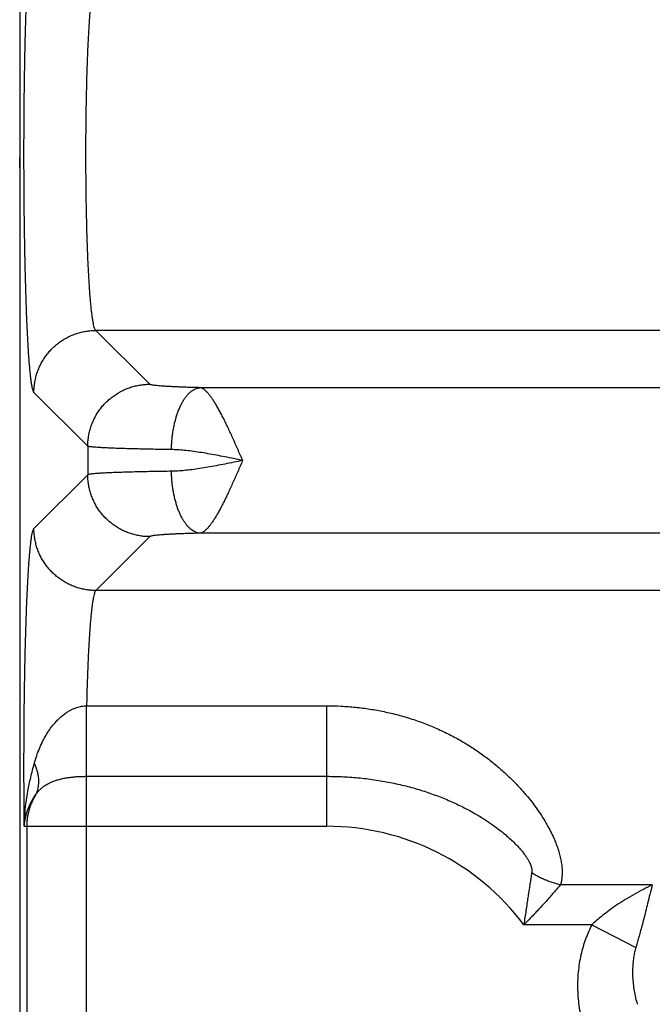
# Model space of a CAD drawing. Header units: inches. Extents: x 0 to 34, y 0 to 22.
# Tile 12 of 93: x 4.231 to 4.639, y 7.309 to 7.944. Entities that reach past the tile are written whole.
import ezdxf

# ---------------------------------------------------------------- set-up
doc = ezdxf.new("R2010")
doc.units = ezdxf.units.IN
doc.header["$LTSCALE"] = 1.87
doc.header["$MEASUREMENT"] = 0
doc.layers.get('0').update_dxf_attribs({"linetype": 'CONTINUOUS'})

msp = doc.modelspace()

# ---------------------------------------------------------------- linework, layer by layer
at = {"color": 7, "linetype": 'CONTINUOUS'}
for p, q in [((4.23098, 8.91219), (4.23098, 5.62955)), ((4.23097, 7.84862), (4.23091, 7.85513)), ((4.31479, 7.70882), (4.28005, 7.74356)), ((7.6509, 7.74356), (4.28005, 7.74356)), ((4.27483, 7.66886), (4.24009, 7.7036)), ((7.58378, 7.70661), (4.34717, 7.70661)), ((4.27483, 7.66886), (4.27483, 7.65044)), ((4.27483, 7.65044), (4.24009, 7.6157)), ((7.58378, 7.61269), (4.34718, 7.61269)), ((4.31479, 7.61047), (4.28005, 7.57574)), ((7.6509, 7.57574), (4.28005, 7.57574)), ((4.27405, 7.50134), (4.42898, 7.50134)), ((4.42898, 7.42357), (4.42898, 7.50134)), ((4.274, 7.07349), (4.274, 7.4558)), ((4.274, 7.4558), (4.42898, 7.4558)), ((4.23389, 7.42357), (4.42898, 7.42357)), ((4.23545, 7.42357), (4.23545, 7.10573)), ((4.63901, 7.38586), (4.57982, 7.38586)), ((4.60001, 7.35997), (4.55612, 7.35997)), ((4.60001, 7.35997), (4.62834, 7.34529))]:
    msp.add_line(p, q, dxfattribs=at)
msp.add_lwpolyline([(4.23098, 7.85596), (4.23093, 7.85566), (4.23091, 7.85514)], dxfattribs=at)
msp.add_arc((4.42898, 7.26465), 0.15892, 36.85891, 90, dxfattribs=at)
for points, knots in [([(4.24009, 7.7036), (4.23992, 7.70377), (4.23963, 7.70436), (4.23927, 7.70548), (4.23892, 7.70709), (4.23856, 7.70918), (4.2382, 7.71174), (4.23785, 7.71476), (4.2375, 7.71824), (4.23717, 7.72216), (4.23684, 7.72652), (4.23652, 7.73129), (4.23622, 7.73647), (4.23593, 7.74203), (4.23566, 7.74795), (4.23539, 7.75423), (4.23515, 7.76083), (4.23492, 7.76774), (4.23471, 7.77494), (4.23452, 7.78239), (4.23434, 7.79009), (4.23419, 7.798), (4.23405, 7.80609), (4.23393, 7.81435), (4.23384, 7.82274), (4.23376, 7.83125), (4.23371, 7.83983), (4.23368, 7.84847), (4.23367, 7.85714), (4.23368, 7.86581), (4.23371, 7.87445), (4.23376, 7.88304), (4.23384, 7.89154), (4.23393, 7.89993), (4.23405, 7.90819), (4.23418, 7.91629), (4.23434, 7.9242), (4.23451, 7.93189), (4.23471, 7.93935), (4.23492, 7.94654), (4.23515, 7.95345), (4.23539, 7.96006), (4.23565, 7.96633), (4.23593, 7.97226), (4.23622, 7.97782), (4.23652, 7.983), (4.23684, 7.98777), (4.23717, 7.99213), (4.2375, 7.99606), (4.23785, 7.99954), (4.2382, 8.00256), (4.23856, 8.00512), (4.23892, 8.0072), (4.23927, 8.00882), (4.23963, 8.00994), (4.23992, 8.01053), (4.24009, 8.0107)], [0, 0, 0, 0, 0.002367, 0.006185, 0.011529, 0.018408, 0.026805, 0.036699, 0.048063, 0.060868, 0.075071, 0.090625, 0.107481, 0.125585, 0.144878, 0.1653, 0.186787, 0.209267, 0.232668, 0.25692, 0.281944, 0.307657, 0.333982, 0.360835, 0.388129, 0.415777, 0.443694, 0.471789, 0.499974, 0.528159, 0.556254, 0.584171, 0.61182, 0.639115, 0.665968, 0.692294, 0.71801, 0.743036, 0.76729, 0.790694, 0.813178, 0.834667, 0.855092, 0.874388, 0.892495, 0.909353, 0.924909, 0.939115, 0.951922, 0.963289, 0.973185, 0.981584, 0.988465, 0.993811, 0.997632, 1, 1, 1, 1]), ([(4.28005, 7.74356), (4.27988, 7.74369), (4.27956, 7.74418), (4.27917, 7.74513), (4.27878, 7.7465), (4.2784, 7.74827), (4.27802, 7.75045), (4.27764, 7.75303), (4.27727, 7.75599), (4.27692, 7.75933), (4.27657, 7.76304), (4.27624, 7.76709), (4.27593, 7.77149), (4.27563, 7.7762), (4.27534, 7.78121), (4.27508, 7.7865), (4.27484, 7.79206), (4.27461, 7.79786), (4.27441, 7.80388), (4.27423, 7.8101), (4.27407, 7.81649), (4.27394, 7.82303), (4.27383, 7.8297), (4.27374, 7.83648), (4.27368, 7.84332), (4.27364, 7.85022), (4.27363, 7.85715), (4.27364, 7.86407), (4.27368, 7.87097), (4.27374, 7.87782), (4.27383, 7.88459), (4.27394, 7.89126), (4.27407, 7.89781), (4.27423, 7.9042), (4.27441, 7.91042), (4.27461, 7.91644), (4.27484, 7.92224), (4.27508, 7.92779), (4.27534, 7.93309), (4.27563, 7.9381), (4.27593, 7.94281), (4.27624, 7.94721), (4.27657, 7.95126), (4.27692, 7.95497), (4.27727, 7.95831), (4.27764, 7.96127), (4.27802, 7.96385), (4.2784, 7.96603), (4.27878, 7.9678), (4.27917, 7.96917), (4.27956, 7.97012), (4.27988, 7.97061), (4.28005, 7.97074)], [0, 0, 0, 0, 0.002884, 0.007364, 0.013567, 0.02152, 0.031217, 0.042634, 0.055734, 0.070474, 0.086801, 0.104656, 0.123975, 0.144685, 0.16671, 0.189969, 0.214376, 0.239839, 0.266265, 0.293556, 0.32161, 0.350323, 0.37959, 0.409301, 0.439347, 0.469617, 0.5, 0.530382, 0.560652, 0.590699, 0.62041, 0.649677, 0.67839, 0.706444, 0.733735, 0.760161, 0.785624, 0.810031, 0.83329, 0.855315, 0.876025, 0.895343, 0.913199, 0.929526, 0.944266, 0.957366, 0.968783, 0.97848, 0.986433, 0.992636, 0.997116, 1, 1, 1, 1]), ([(4.24009, 7.7036), (4.24009, 7.70465), (4.24018, 7.70674), (4.24055, 7.70985), (4.24117, 7.71293), (4.24203, 7.71595), (4.24312, 7.71889), (4.24443, 7.72174), (4.24597, 7.72448), (4.24772, 7.72709), (4.24966, 7.72955), (4.25179, 7.73186), (4.2541, 7.73399), (4.25656, 7.73594), (4.25917, 7.73768), (4.26191, 7.73922), (4.26476, 7.74054), (4.2677, 7.74163), (4.27072, 7.74248), (4.2738, 7.7431), (4.27692, 7.74347), (4.27901, 7.74356), (4.28005, 7.74356)], [0, 0, 0, 0, 0.049974, 0.099954, 0.149942, 0.199937, 0.249938, 0.299943, 0.349954, 0.399967, 0.449983, 0.5, 0.550017, 0.600033, 0.650047, 0.700057, 0.750063, 0.800063, 0.850058, 0.900046, 0.950027, 1, 1, 1, 1]), ([(4.27483, 7.66886), (4.27483, 7.66991), (4.27492, 7.672), (4.27529, 7.67511), (4.27591, 7.67819), (4.27676, 7.68121), (4.27785, 7.68415), (4.27917, 7.687), (4.28071, 7.68974), (4.28245, 7.69235), (4.2844, 7.69482), (4.28653, 7.69712), (4.28884, 7.69925), (4.2913, 7.7012), (4.29391, 7.70295), (4.29665, 7.70448), (4.2995, 7.7058), (4.30244, 7.70689), (4.30546, 7.70775), (4.30854, 7.70836), (4.31165, 7.70874), (4.31374, 7.70882), (4.31479, 7.70882)], [0, 0, 0, 0, 0.049974, 0.099955, 0.149943, 0.199937, 0.249938, 0.299944, 0.349954, 0.399968, 0.449984, 0.500001, 0.550018, 0.600034, 0.650048, 0.700058, 0.750064, 0.800064, 0.850059, 0.900046, 0.950027, 1, 1, 1, 1]), ([(4.34717, 7.70661), (4.34597, 7.70664), (4.3436, 7.7067), (4.34011, 7.7068), (4.33678, 7.70691), (4.33363, 7.70703), (4.33067, 7.70716), (4.32793, 7.7073), (4.32542, 7.70744), (4.32315, 7.7076), (4.32114, 7.70776), (4.3194, 7.70792), (4.31792, 7.70809), (4.31673, 7.70826), (4.31582, 7.70843), (4.3152, 7.7086), (4.31488, 7.70874), (4.31479, 7.70882)], [0, 0, 0, 0, 0.111215, 0.218613, 0.32134, 0.418657, 0.509891, 0.594413, 0.671716, 0.741535, 0.80362, 0.857677, 0.903391, 0.940513, 0.968884, 0.988558, 1, 1, 1, 1]), ([(4.32881, 7.66665), (4.32882, 7.66767), (4.3289, 7.66971), (4.32911, 7.67275), (4.32943, 7.67575), (4.32986, 7.6787), (4.33038, 7.68158), (4.331, 7.68437), (4.33172, 7.68706), (4.33253, 7.68963), (4.33342, 7.69206), (4.3344, 7.69435), (4.33544, 7.69647), (4.33656, 7.69843), (4.33774, 7.70019), (4.33897, 7.70176), (4.34026, 7.70313), (4.34158, 7.70429), (4.34294, 7.70522), (4.34433, 7.70593), (4.34574, 7.70641), (4.3467, 7.70657), (4.34718, 7.70661)], [0, 0, 0, 0, 0.065255, 0.130249, 0.194683, 0.258263, 0.320703, 0.381729, 0.441083, 0.498524, 0.553834, 0.606821, 0.657326, 0.705227, 0.750449, 0.79297, 0.832834, 0.870162, 0.905169, 0.938173, 0.969604, 1, 1, 1, 1]), ([(4.37474, 7.65966), (4.37419, 7.66086), (4.37316, 7.66329), (4.37156, 7.66688), (4.37, 7.67044), (4.36844, 7.67394), (4.3669, 7.67734), (4.36536, 7.68063), (4.36385, 7.6838), (4.36237, 7.68682), (4.36091, 7.68967), (4.35949, 7.69235), (4.35809, 7.69483), (4.35672, 7.69709), (4.3554, 7.69914), (4.35411, 7.70096), (4.35286, 7.70254), (4.35165, 7.70386), (4.35049, 7.70495), (4.34937, 7.70578), (4.34827, 7.70634), (4.34753, 7.70656), (4.34718, 7.70661)], [0, 0, 0, 0, 0.071628, 0.142819, 0.213165, 0.282318, 0.349924, 0.415628, 0.479077, 0.539936, 0.597909, 0.652728, 0.704165, 0.75203, 0.796126, 0.836352, 0.872722, 0.905153, 0.933638, 0.958589, 0.980696, 1, 1, 1, 1]), ([(4.32881, 7.66665), (4.32701, 7.66667), (4.32347, 7.66673), (4.31827, 7.66681), (4.31329, 7.66691), (4.30855, 7.66701), (4.30405, 7.66712), (4.29983, 7.66724), (4.2959, 7.66736), (4.29227, 7.66749), (4.28895, 7.66763), (4.28596, 7.66777), (4.2833, 7.66791), (4.281, 7.66806), (4.27905, 7.66821), (4.27747, 7.66836), (4.27625, 7.66851), (4.27541, 7.66867), (4.27497, 7.66878), (4.27483, 7.66886)], [0, 0, 0, 0, 0.099918, 0.196189, 0.288445, 0.376336, 0.459531, 0.537715, 0.610595, 0.677901, 0.739388, 0.794832, 0.844029, 0.886803, 0.922998, 0.952484, 0.975163, 0.990979, 1, 1, 1, 1]), ([(4.37478, 7.65964), (4.37286, 7.66004), (4.36905, 7.66081), (4.36337, 7.66196), (4.35779, 7.66304), (4.35234, 7.66403), (4.34708, 7.66489), (4.34206, 7.66561), (4.33734, 7.66616), (4.33295, 7.66652), (4.33015, 7.66663), (4.32881, 7.66665)], [0, 0, 0, 0, 0.126038, 0.25064, 0.373216, 0.492443, 0.607281, 0.716584, 0.819014, 0.91372, 1, 1, 1, 1]), ([(4.37478, 7.65964), (4.37286, 7.65925), (4.36904, 7.65849), (4.36336, 7.65734), (4.35777, 7.65626), (4.35233, 7.65527), (4.34707, 7.6544), (4.34206, 7.65368), (4.33734, 7.65314), (4.33296, 7.65278), (4.33015, 7.65267), (4.32881, 7.65265)], [0, 0, 0, 0, 0.126011, 0.250807, 0.373507, 0.492727, 0.607519, 0.716621, 0.818897, 0.913553, 1, 1, 1, 1]), ([(4.37474, 7.65966), (4.3742, 7.65845), (4.37316, 7.65602), (4.37156, 7.65242), (4.37, 7.64887), (4.36845, 7.64537), (4.3669, 7.64197), (4.36537, 7.63867), (4.36386, 7.63551), (4.36237, 7.63249), (4.36092, 7.62963), (4.35949, 7.62695), (4.35809, 7.62448), (4.35673, 7.62221), (4.3554, 7.62016), (4.35411, 7.61834), (4.35286, 7.61677), (4.35165, 7.61543), (4.35049, 7.61434), (4.34936, 7.61352), (4.34827, 7.61296), (4.34753, 7.61274), (4.34718, 7.61269)], [0, 0, 0, 0, 0.071731, 0.142836, 0.213149, 0.2823, 0.349923, 0.415644, 0.479101, 0.539958, 0.597929, 0.652749, 0.704195, 0.752058, 0.796156, 0.836399, 0.872781, 0.905146, 0.933638, 0.958699, 0.980749, 1, 1, 1, 1]), ([(4.32881, 7.65265), (4.32701, 7.65262), (4.32347, 7.65257), (4.31827, 7.65249), (4.31329, 7.65239), (4.30855, 7.65229), (4.30406, 7.65218), (4.29983, 7.65206), (4.2959, 7.65194), (4.29227, 7.65181), (4.28895, 7.65167), (4.28596, 7.65153), (4.28331, 7.65139), (4.281, 7.65124), (4.27905, 7.65109), (4.27747, 7.65094), (4.27625, 7.65079), (4.27541, 7.65063), (4.27497, 7.65052), (4.27483, 7.65044)], [0, 0, 0, 0, 0.09992, 0.196185, 0.288435, 0.376322, 0.459512, 0.537687, 0.610554, 0.677846, 0.739324, 0.794768, 0.843977, 0.886768, 0.92298, 0.952478, 0.975162, 0.990979, 1, 1, 1, 1]), ([(4.34718, 7.61269), (4.3467, 7.61273), (4.34574, 7.61289), (4.34433, 7.61337), (4.34294, 7.61408), (4.34158, 7.61501), (4.34026, 7.61617), (4.33897, 7.61753), (4.33774, 7.61911), (4.33656, 7.62087), (4.33544, 7.62282), (4.33439, 7.62495), (4.33342, 7.62724), (4.33253, 7.62967), (4.33172, 7.63224), (4.331, 7.63493), (4.33038, 7.63772), (4.32986, 7.6406), (4.32943, 7.64355), (4.32911, 7.64655), (4.3289, 7.64959), (4.32882, 7.65163), (4.32881, 7.65265)], [0, 0, 0, 0, 0.030396, 0.061827, 0.094831, 0.129838, 0.167166, 0.20703, 0.249551, 0.294773, 0.342674, 0.393179, 0.446167, 0.501476, 0.558917, 0.618271, 0.679298, 0.741738, 0.805317, 0.869751, 0.934745, 1, 1, 1, 1]), ([(4.31479, 7.61047), (4.31374, 7.61048), (4.31165, 7.61056), (4.30854, 7.61094), (4.30546, 7.61155), (4.30244, 7.61241), (4.2995, 7.6135), (4.29665, 7.61482), (4.29391, 7.61635), (4.2913, 7.6181), (4.28884, 7.62004), (4.28653, 7.62218), (4.2844, 7.62448), (4.28245, 7.62695), (4.28071, 7.62956), (4.27917, 7.63229), (4.27785, 7.63514), (4.27676, 7.63809), (4.27591, 7.64111), (4.27529, 7.64418), (4.27492, 7.6473), (4.27483, 7.64939), (4.27483, 7.65044)], [0, 0, 0, 0, 0.049973, 0.099953, 0.149941, 0.199935, 0.249935, 0.299941, 0.349951, 0.399965, 0.449981, 0.499998, 0.550016, 0.600032, 0.650045, 0.700056, 0.750062, 0.800062, 0.850057, 0.900045, 0.950026, 1, 1, 1, 1]), ([(4.23389, 7.42357), (4.23386, 7.4263), (4.2338, 7.43182), (4.23374, 7.44016), (4.23369, 7.44861), (4.23367, 7.45712), (4.23367, 7.46568), (4.23369, 7.47423), (4.23373, 7.48275), (4.23379, 7.49121), (4.23387, 7.49957), (4.23397, 7.5078), (4.23409, 7.51589), (4.23423, 7.52382), (4.23439, 7.53156), (4.23457, 7.53908), (4.23477, 7.54637), (4.23498, 7.5534), (4.23521, 7.56014), (4.23545, 7.56658), (4.23572, 7.57269), (4.23599, 7.57846), (4.23628, 7.58386), (4.23658, 7.58889), (4.23689, 7.59352), (4.23722, 7.59775), (4.23755, 7.60156), (4.23789, 7.60493), (4.23824, 7.60786), (4.23859, 7.61034), (4.23894, 7.61234), (4.2393, 7.61389), (4.23964, 7.61497), (4.23992, 7.61553), (4.24009, 7.6157)], [0, 0, 0, 0, 0.042655, 0.086022, 0.129938, 0.17423, 0.218719, 0.263221, 0.307552, 0.351529, 0.394986, 0.437801, 0.479864, 0.521067, 0.561302, 0.600441, 0.638351, 0.674908, 0.709997, 0.743502, 0.77531, 0.805326, 0.833457, 0.859627, 0.883769, 0.905819, 0.925706, 0.943354, 0.958695, 0.971677, 0.982275, 0.990486, 0.996348, 1, 1, 1, 1]), ([(4.28005, 7.57574), (4.27901, 7.57574), (4.27692, 7.57582), (4.2738, 7.5762), (4.27072, 7.57682), (4.2677, 7.57767), (4.26476, 7.57876), (4.26191, 7.58008), (4.25917, 7.58162), (4.25656, 7.58336), (4.2541, 7.58531), (4.25179, 7.58744), (4.24966, 7.58974), (4.24772, 7.59221), (4.24597, 7.59482), (4.24443, 7.59756), (4.24312, 7.60041), (4.24203, 7.60335), (4.24117, 7.60637), (4.24055, 7.60945), (4.24018, 7.61256), (4.24009, 7.61465), (4.24009, 7.6157)], [0, 0, 0, 0, 0.049973, 0.099954, 0.149942, 0.199937, 0.249937, 0.299943, 0.349953, 0.399967, 0.449983, 0.5, 0.550017, 0.600033, 0.650046, 0.700056, 0.750062, 0.800063, 0.850058, 0.900046, 0.950026, 1, 1, 1, 1]), ([(4.34718, 7.61269), (4.34597, 7.61266), (4.3436, 7.6126), (4.34011, 7.6125), (4.33678, 7.61239), (4.33362, 7.61227), (4.33066, 7.61214), (4.32792, 7.612), (4.32542, 7.61185), (4.32315, 7.6117), (4.32114, 7.61154), (4.3194, 7.61138), (4.31792, 7.61121), (4.31673, 7.61104), (4.31582, 7.61087), (4.3152, 7.6107), (4.31488, 7.61056), (4.31479, 7.61047)], [0, 0, 0, 0, 0.111316, 0.218745, 0.321494, 0.418827, 0.510062, 0.594557, 0.671808, 0.741573, 0.803624, 0.857672, 0.903389, 0.940518, 0.968896, 0.98856, 1, 1, 1, 1]), ([(4.28005, 7.57574), (4.27988, 7.57561), (4.27958, 7.57516), (4.27921, 7.57426), (4.27883, 7.57298), (4.27846, 7.57133), (4.27809, 7.5693), (4.27773, 7.56691), (4.27737, 7.56415), (4.27703, 7.56104), (4.27669, 7.55758), (4.27637, 7.5538), (4.27606, 7.5497), (4.27576, 7.5453), (4.27548, 7.54061), (4.27522, 7.53566), (4.27498, 7.53045), (4.27475, 7.52501), (4.27454, 7.51935), (4.27435, 7.5135), (4.27419, 7.50748), (4.27409, 7.5034), (4.27405, 7.50134)], [0, 0, 0, 0, 0.008371, 0.021223, 0.03892, 0.06154, 0.089071, 0.121457, 0.158617, 0.200448, 0.246811, 0.297542, 0.35247, 0.411415, 0.474172, 0.540511, 0.610188, 0.682959, 0.75858, 0.836801, 0.917361, 1, 1, 1, 1]), ([(4.24037, 7.46423), (4.24083, 7.46585), (4.24182, 7.46905), (4.24357, 7.47371), (4.24558, 7.47816), (4.24781, 7.48228), (4.25018, 7.48598), (4.25262, 7.48919), (4.25505, 7.49191), (4.25741, 7.49415), (4.25966, 7.49597), (4.2618, 7.49743), (4.26382, 7.49859), (4.26571, 7.49949), (4.2675, 7.50017), (4.26919, 7.50068), (4.27083, 7.50103), (4.27244, 7.50126), (4.27351, 7.50133), (4.27405, 7.50134)], [0, 0, 0, 0, 0.094337, 0.188261, 0.280188, 0.368341, 0.451167, 0.527064, 0.595141, 0.655776, 0.70971, 0.757918, 0.801269, 0.840366, 0.875907, 0.90871, 0.939677, 0.969766, 1, 1, 1, 1]), ([(4.274, 7.4558), (4.274, 7.45639), (4.274, 7.45764), (4.274, 7.45959), (4.274, 7.46173), (4.27401, 7.46402), (4.27401, 7.46647), (4.27401, 7.46905), (4.27402, 7.47175), (4.27402, 7.47455), (4.27402, 7.47743), (4.27403, 7.48038), (4.27403, 7.48338), (4.27403, 7.48641), (4.27403, 7.48944), (4.27404, 7.49247), (4.27404, 7.49547), (4.27404, 7.49842), (4.27404, 7.50038), (4.27405, 7.50134)], [0, 0, 0, 0, 0.038887, 0.081936, 0.128878, 0.179422, 0.233253, 0.290036, 0.349419, 0.411031, 0.474491, 0.539401, 0.605361, 0.671958, 0.738778, 0.805406, 0.871427, 0.936429, 1, 1, 1, 1]), ([(4.42898, 7.50134), (4.43207, 7.50134), (4.43828, 7.50118), (4.44757, 7.50047), (4.45684, 7.49928), (4.46602, 7.49761), (4.47509, 7.49546), (4.48399, 7.49284), (4.49268, 7.48976), (4.50111, 7.48623), (4.50923, 7.48231), (4.51698, 7.47802), (4.52432, 7.47343), (4.53121, 7.46859), (4.53763, 7.46358), (4.54355, 7.45845), (4.54898, 7.45328), (4.5539, 7.4481), (4.55836, 7.44297), (4.56234, 7.43793), (4.56588, 7.43302), (4.56897, 7.42824), (4.57167, 7.42365), (4.57396, 7.41924), (4.57589, 7.41504), (4.57747, 7.41104), (4.57872, 7.40724), (4.57968, 7.40365), (4.58035, 7.40025), (4.58074, 7.39703), (4.58088, 7.39399), (4.58079, 7.39111), (4.58043, 7.38842), (4.58005, 7.38669), (4.57982, 7.38586)], [0, 0, 0, 0, 0.044319, 0.088806, 0.133367, 0.177915, 0.222371, 0.266652, 0.310663, 0.354291, 0.39736, 0.439672, 0.481027, 0.521229, 0.560101, 0.597491, 0.633287, 0.667408, 0.699802, 0.730441, 0.759317, 0.786434, 0.811819, 0.835504, 0.857546, 0.878026, 0.897038, 0.914719, 0.931198, 0.946621, 0.961105, 0.974738, 0.987676, 1, 1, 1, 1]), ([(4.23389, 7.42357), (4.23392, 7.42587), (4.23414, 7.43074), (4.23491, 7.43836), (4.23619, 7.44659), (4.238, 7.4553), (4.23952, 7.46122), (4.24037, 7.46423)], [0, 0, 0, 0, 0.167524, 0.353693, 0.556215, 0.772585, 1, 1, 1, 1]), ([(4.24114, 7.44374), (4.24145, 7.44429), (4.242, 7.44544), (4.24262, 7.44726), (4.24304, 7.44918), (4.24327, 7.45118), (4.24329, 7.45325), (4.2431, 7.45538), (4.24272, 7.45756), (4.24213, 7.45978), (4.24135, 7.46202), (4.24072, 7.46349), (4.24037, 7.46423)], [0, 0, 0, 0, 0.08881, 0.178792, 0.270598, 0.364805, 0.461892, 0.562234, 0.666098, 0.773651, 0.884958, 1, 1, 1, 1]), ([(4.24114, 7.44374), (4.24154, 7.44435), (4.24241, 7.44554), (4.24391, 7.4472), (4.2456, 7.4487), (4.24747, 7.45005), (4.2495, 7.45124), (4.25167, 7.45225), (4.25396, 7.45312), (4.25634, 7.45383), (4.25879, 7.45441), (4.26129, 7.45488), (4.26381, 7.45523), (4.26635, 7.4555), (4.2689, 7.45568), (4.27145, 7.45578), (4.27315, 7.4558), (4.274, 7.4558)], [0, 0, 0, 0, 0.060115, 0.121038, 0.182954, 0.246042, 0.310436, 0.376196, 0.443264, 0.511474, 0.580555, 0.650213, 0.720146, 0.790162, 0.860193, 0.930174, 1, 1, 1, 1]), ([(4.42898, 7.4558), (4.43257, 7.4558), (4.43974, 7.45562), (4.45043, 7.45482), (4.46094, 7.45349), (4.47123, 7.45166), (4.4812, 7.44935), (4.49078, 7.4466), (4.49991, 7.44344), (4.50854, 7.43995), (4.51654, 7.4362), (4.52377, 7.43233), (4.5301, 7.42852), (4.53552, 7.42489), (4.54015, 7.42149), (4.54408, 7.41831), (4.54743, 7.41537), (4.55027, 7.41264), (4.55267, 7.41013), (4.55469, 7.40781), (4.55637, 7.40569), (4.55775, 7.40375), (4.55886, 7.40198), (4.55974, 7.40038), (4.5604, 7.39892), (4.56087, 7.39762), (4.56118, 7.39646), (4.56134, 7.39543), (4.56138, 7.39451), (4.56133, 7.39394), (4.56129, 7.39367)], [0, 0, 0, 0, 0.069898, 0.139397, 0.208176, 0.275924, 0.342326, 0.407052, 0.469722, 0.530082, 0.587858, 0.641438, 0.689383, 0.7314, 0.768349, 0.800921, 0.829658, 0.855031, 0.877449, 0.897239, 0.914689, 0.930034, 0.943505, 0.955292, 0.965572, 0.974488, 0.9822, 0.988894, 0.994763, 1, 1, 1, 1]), ([(4.23389, 7.42357), (4.23398, 7.42493), (4.23432, 7.4277), (4.23529, 7.43184), (4.23675, 7.43595), (4.23868, 7.43996), (4.24027, 7.44251), (4.24114, 7.44374)], [0, 0, 0, 0, 0.189276, 0.385003, 0.58597, 0.791255, 1, 1, 1, 1]), ([(4.24114, 7.44374), (4.24068, 7.44298), (4.2398, 7.44144), (4.23865, 7.43904), (4.23767, 7.43657), (4.23687, 7.43404), (4.23624, 7.43147), (4.23578, 7.42885), (4.23551, 7.42622), (4.23545, 7.42445), (4.23545, 7.42357)], [0, 0, 0, 0, 0.125807, 0.251071, 0.375944, 0.500663, 0.625469, 0.750324, 0.875166, 1, 1, 1, 1]), ([(4.56129, 7.39367), (4.56114, 7.39276), (4.56083, 7.39085), (4.56035, 7.38787), (4.55984, 7.38464), (4.5593, 7.38117), (4.55872, 7.37744), (4.55811, 7.37345), (4.55747, 7.3692), (4.55681, 7.36468), (4.55635, 7.36157), (4.55613, 7.35997)], [0, 0, 0, 0, 0.081598, 0.170108, 0.265814, 0.368907, 0.479513, 0.597719, 0.723753, 0.857814, 1, 1, 1, 1]), ([(4.56129, 7.39367), (4.56209, 7.39316), (4.56373, 7.39216), (4.56627, 7.39079), (4.56888, 7.38954), (4.57156, 7.38841), (4.57428, 7.38741), (4.57703, 7.38655), (4.57889, 7.38607), (4.57982, 7.38586)], [0, 0, 0, 0, 0.141653, 0.284496, 0.428061, 0.571871, 0.715448, 0.858313, 1, 1, 1, 1]), ([(4.57982, 7.38586), (4.57919, 7.38511), (4.57786, 7.38355), (4.57579, 7.38113), (4.57352, 7.37854), (4.57107, 7.37578), (4.56844, 7.37287), (4.56563, 7.36981), (4.56264, 7.36662), (4.55945, 7.36333), (4.55726, 7.36109), (4.55613, 7.35997)], [0, 0, 0, 0, 0.083726, 0.174709, 0.272889, 0.378077, 0.49001, 0.608396, 0.733036, 0.863682, 1, 1, 1, 1]), ([(4.63901, 7.38586), (4.63707, 7.38488), (4.63312, 7.38282), (4.62723, 7.37956), (4.62147, 7.37614), (4.61608, 7.3727), (4.61124, 7.36933), (4.60699, 7.3661), (4.60329, 7.36303), (4.60105, 7.36097), (4.60001, 7.35997)], [0, 0, 0, 0, 0.138838, 0.284573, 0.429669, 0.566998, 0.692718, 0.805871, 0.907803, 1, 1, 1, 1]), ([(4.63901, 7.38586), (4.63847, 7.38377), (4.63744, 7.37976), (4.63605, 7.37398), (4.63473, 7.3687), (4.63352, 7.36387), (4.63235, 7.35946), (4.63124, 7.35543), (4.63021, 7.35176), (4.62925, 7.34842), (4.62863, 7.3463), (4.62834, 7.34529)], [0, 0, 0, 0, 0.154361, 0.295891, 0.425283, 0.543613, 0.652054, 0.751512, 0.842326, 0.925047, 1, 1, 1, 1]), ([(4.60001, 7.35997), (4.59926, 7.35851), (4.59781, 7.35549), (4.59591, 7.35074), (4.59426, 7.34572), (4.5929, 7.34047), (4.59185, 7.33503), (4.59114, 7.32944), (4.59077, 7.32375), (4.59076, 7.31799), (4.59111, 7.3122), (4.59183, 7.30641), (4.59254, 7.30258), (4.59296, 7.30067)], [0, 0, 0, 0, 0.080954, 0.165046, 0.251888, 0.341049, 0.432088, 0.52457, 0.618212, 0.712802, 0.808116, 0.903927, 1, 1, 1, 1]), ([(4.62834, 7.34529), (4.62806, 7.3443), (4.62752, 7.34216), (4.62688, 7.3387), (4.62645, 7.33485), (4.62624, 7.3307), (4.62629, 7.32633), (4.62663, 7.32185), (4.62725, 7.31735), (4.62815, 7.31294), (4.62893, 7.31007), (4.62936, 7.30867)], [0, 0, 0, 0, 0.083422, 0.17874, 0.283757, 0.396412, 0.514767, 0.636605, 0.759638, 0.881577, 1, 1, 1, 1])]:
    msp.add_open_spline(points, degree=3, knots=knots, dxfattribs=at)
for points in [[(4.23094, 7.85572), (4.23092, 7.85552), (4.23091, 7.85533), (4.23091, 7.85513)], [(4.23096, 7.85587), (4.23095, 7.85582), (4.23094, 7.85577), (4.23094, 7.85572)]]:
    msp.add_open_spline(points, degree=3, dxfattribs=at)

doc.saveas('drawing.dxf')
